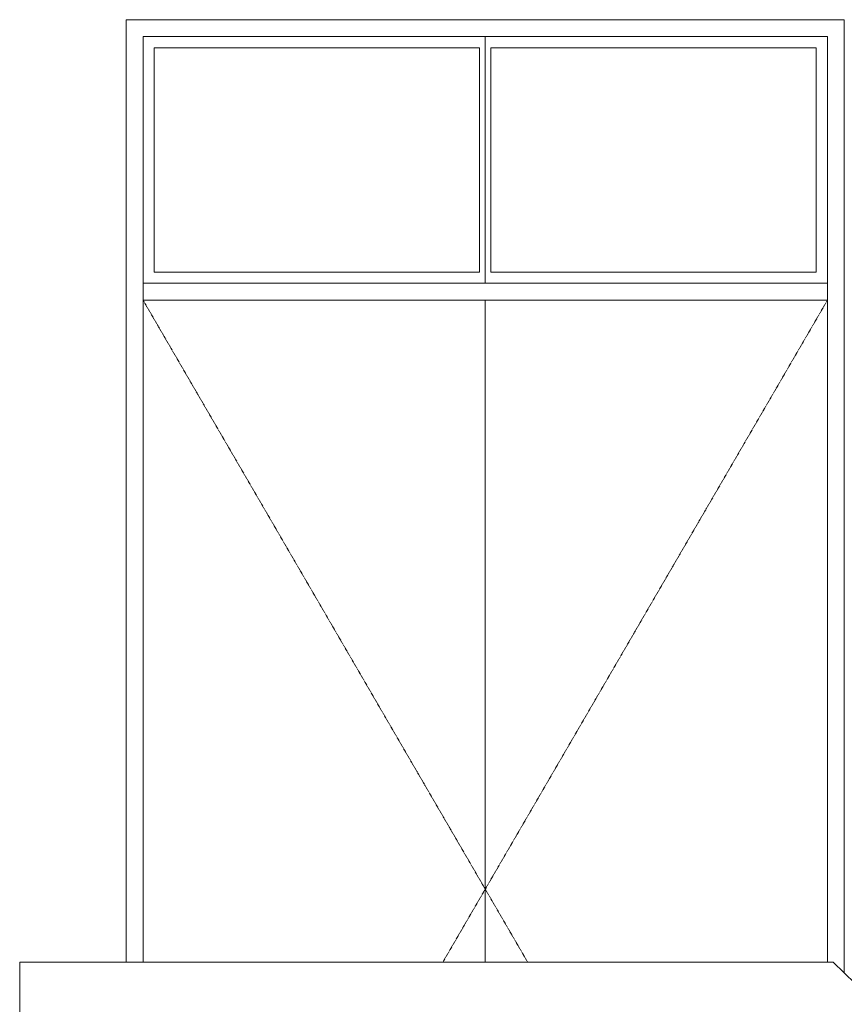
# Model space of a CAD drawing. Header units: millimetres. Extents: x -3165 to 47090, y -1932 to 8822.
# Tile 54 of 59: x 36840 to 38310, y 1875 to 3630. Entities that reach past the tile are written whole.
import ezdxf

# ---------------------------------------------------------------- set-up
doc = ezdxf.new("R2010")
doc.units = ezdxf.units.MM
doc.linetypes.add('_Tracejado pequeno', pattern=[2.25, 1.5, -0.75])
for name, color, linetype, lineweight in [('A-DOOR', 31, 'Continuous', 18), ('A-DOOR-HDLN', 31, '_Tracejado pequeno', 18), ('A-WALL', 113, 'Continuous', 18)]:
    doc.layers.add(name, color=color, linetype=linetype, lineweight=lineweight)

# ---------------------------------------------------------------- blocks, each defined once
blk = doc.blocks.new('porta dupla - P01 - 1_28 x 2_60 m-4336729-ELEVAÇÃO 6 - MAPEAMENTO DE DANOS')
at = {"layer": 'A-DOOR'}
for p, q in [((24141.1, 1950), (24141.1, 3600)), ((24141.1, 3600), (25361.1, 3600)), ((24751.1, 3600), (24751.1, 3160)), ((24751.1, 3600), (24751.1, 3160)), ((25361.1, 3600), (25361.1, 1950)), ((24161.1, 3580), (24161.1, 3180)), ((24741.1, 3580), (24161.1, 3580)), ((24741.1, 3180), (24741.1, 3580)), ((25341.1, 3580), (24761.1, 3580)), ((24761.1, 3580), (24761.1, 3180)), ((25341.1, 3180), (25341.1, 3580)), ((24741.1, 3180), (24161.1, 3180)), ((25341.1, 3180), (24761.1, 3180)), ((25361.1, 3160), (24141.1, 3160)), ((24141.1, 3130), (25361.1, 3130)), ((24751.1, 3130), (24751.1, 1950)), ((24751.1, 3130), (24751.1, 1950))]:
    blk.add_line(p, q, dxfattribs=at)
at = {"layer": 'A-DOOR-HDLN'}
for p, q in [((24141.1, 3130), (25361.1, 3130)), ((24141.1, 3130), (24751.1, 2080)), ((25361.1, 3130), (24751.1, 2080)), ((24751.1, 2080), (24675.6, 1950)), ((24751.1, 2080), (24826.6, 1950))]:
    blk.add_line(p, q, dxfattribs=at)

msp = doc.modelspace()

# ---------------------------------------------------------------- linework, layer by layer
at = {"layer": 'A-WALL'}
for p, q in [((37030, 1950), (37030, 3630)), ((37030, 3630), (38310, 3630)), ((38310, 3630), (38310, 1930.6)), ((38290.1, 1950), (36840.1, 1950)), ((36840.1, 1950), (36840.1, 0)), ((39350.1, 920), (38290.1, 1950))]:
    msp.add_line(p, q, dxfattribs=at)

# ---------------------------------------------------------------- block references
at = {"layer": 'A-DOOR'}
msp.add_blockref('porta dupla - P01 - 1_28 x 2_60 m-4336729-ELEVAÇÃO 6 - MAPEAMENTO DE DANOS', (12918.9, 0), dxfattribs=at)

doc.saveas('drawing.dxf')
